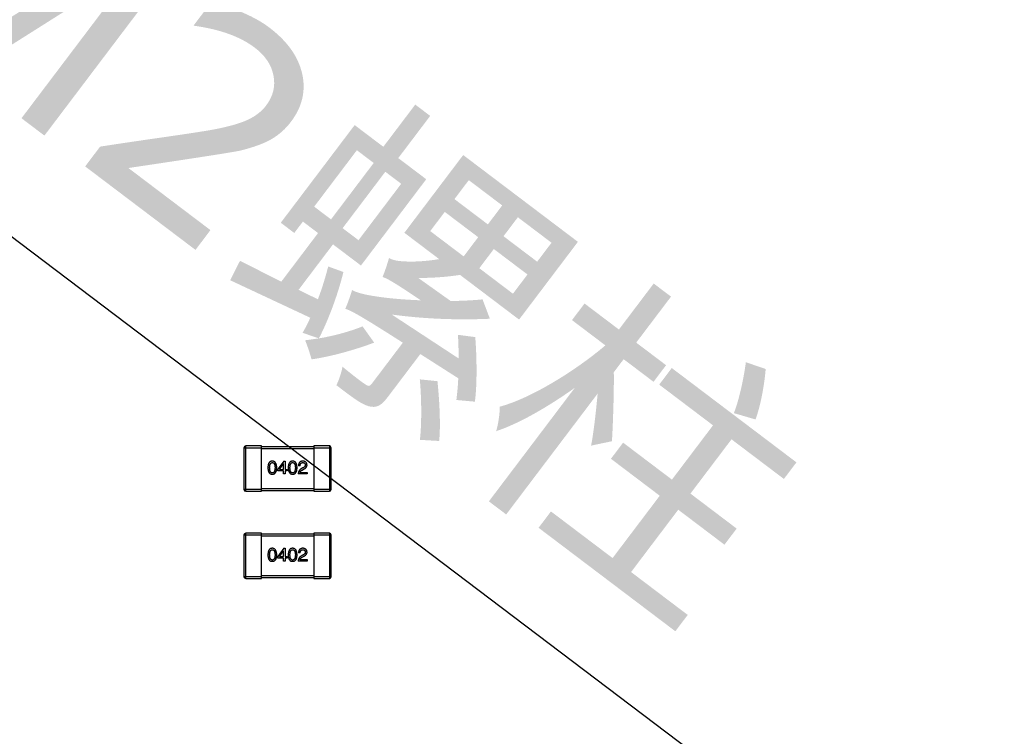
# Model space of a CAD drawing. Header units: millimetres. Extents: x 170 to 326, y 157 to 284.
# Tile 59 of 117: x 265 to 276, y 234 to 242. Entities that reach past the tile are written whole.
import ezdxf

# ---------------------------------------------------------------- set-up
doc = ezdxf.new("R2010")
doc.units = ezdxf.units.MM
doc.header["$LTSCALE"] = 30.734
doc.header["$PDMODE"] = 3
doc.header["$PDSIZE"] = 0.3125
doc.layers.get('0').update_dxf_attribs({"linetype": 'CONTINUOUS'})
doc.layers.get('Defpoints').update_dxf_attribs({"linetype": 'CONTINUOUS'})
doc.layers.add('dim', color=6, linetype='CONTINUOUS', lineweight=9)
doc.styles.add('Verdana', font='verdana.ttf', dxfattribs={"height": 2.5})
doc.dimstyles.new('aaaaaaaa 3.0', dxfattribs={"dimtxt": 2.5, "dimasz": 1.5, "dimexe": 1.25, "dimexo": 0.625, "dimtad": 1, "dimdec": 1, "dimzin": 9, "dimdsep": 46, "dimtxsty": 'Verdana', "dimcen": 0, "dimazin": 0, "dimtfac": 1, "dimtofl": 0, "dimtmove": 0, "dimatfit": 3, "dimfxl": 1, "dimlwd": 25, "dimlwe": 25, "dimarcsym": 0})

# ---------------------------------------------------------------- blocks, each defined once
blk = doc.blocks.new('*D22')
at = {"layer": 'Defpoints', "color": 0}
for p in [(274.761, 232.134), (276.036, 231.169)]:
    blk.add_point(p, dxfattribs=at)
at = {"layer": 'dim', "color": 0, "lineweight": 25}
blk.add_line((258.916, 244.123), (273.564, 233.039), dxfattribs=at)
at = {"layer": 'dim', "color": 0}
blk.add_solid([(273.414, 232.84), (273.715, 233.239), (274.761, 232.134)], dxfattribs=at)
at = {"layer": 'dim', "color": 0, "insert": (267.01, 240.841), "char_height": 2.5, "attachment_point": 5, "rotation": 322.8856, "style": 'Verdana'}
blk.add_mtext('4-M2{\\f宋体|b0|i0|c134|p2;螺柱}', dxfattribs=at)

msp = doc.modelspace()

# ---------------------------------------------------------------- linework, layer by layer
at = {"linetype": 'Continuous'}
for p, q in [((267.313, 237.364), (267.513, 237.364)), ((267.313, 237.364), (267.313, 236.884)), ((267.513, 237.384), (267.333, 237.384)), ((267.333, 236.864), (267.333, 237.384)), ((267.513, 236.864), (267.513, 237.384)), ((268.113, 237.374), (267.513, 237.374)), ((267.513, 237.354), (268.113, 237.354)), ((268.293, 237.384), (268.113, 237.384)), ((268.113, 237.384), (268.113, 236.864)), ((268.113, 237.364), (268.313, 237.364)), ((268.293, 237.384), (268.293, 236.864)), ((268.313, 236.884), (268.313, 237.364)), ((267.769, 237.211), (267.702, 237.117)), ((267.702, 237.099), (267.702, 237.117)), ((267.719, 237.115), (267.766, 237.182)), ((267.719, 237.115), (267.766, 237.115)), ((267.766, 237.182), (267.766, 237.182)), ((267.766, 237.115), (267.766, 237.182)), ((267.769, 237.211), (267.785, 237.211)), ((267.785, 237.211), (267.785, 237.115)), ((267.785, 237.115), (267.807, 237.115)), ((267.807, 237.115), (267.807, 237.099)), ((267.958, 237.157), (267.939, 237.157)), ((267.99, 237.133), (267.97, 237.121)), ((267.981, 237.108), (267.996, 237.117)), ((267.766, 237.099), (267.702, 237.099)), ((267.766, 237.063), (267.766, 237.099)), ((267.785, 237.063), (267.766, 237.063)), ((267.807, 237.099), (267.785, 237.099)), ((267.785, 237.099), (267.785, 237.063)), ((268.037, 237.063), (267.936, 237.063)), ((267.956, 237.08), (268.037, 237.08)), ((268.037, 237.08), (268.037, 237.063)), ((267.513, 236.884), (267.313, 236.884)), ((268.113, 236.894), (267.513, 236.894)), ((268.313, 236.884), (268.113, 236.884)), ((267.333, 236.864), (267.513, 236.864)), ((267.513, 236.874), (268.113, 236.874)), ((268.113, 236.864), (268.293, 236.864)), ((267.313, 236.364), (267.513, 236.364)), ((267.313, 236.364), (267.313, 235.884)), ((267.513, 236.384), (267.333, 236.384)), ((267.333, 235.864), (267.333, 236.384)), ((267.513, 235.864), (267.513, 236.384)), ((268.113, 236.374), (267.513, 236.374)), ((267.513, 236.354), (268.113, 236.354)), ((268.293, 236.384), (268.113, 236.384)), ((268.113, 236.384), (268.113, 235.864)), ((268.113, 236.364), (268.313, 236.364)), ((268.293, 236.384), (268.293, 235.864)), ((268.313, 235.884), (268.313, 236.364)), ((267.769, 236.211), (267.702, 236.117)), ((267.769, 236.211), (267.785, 236.211)), ((267.785, 236.211), (267.785, 236.115)), ((267.702, 236.099), (267.702, 236.117)), ((267.766, 236.099), (267.702, 236.099)), ((267.719, 236.115), (267.766, 236.182)), ((267.719, 236.115), (267.766, 236.115)), ((267.766, 236.182), (267.766, 236.182)), ((267.766, 236.115), (267.766, 236.182)), ((267.766, 236.063), (267.766, 236.099)), ((267.785, 236.115), (267.807, 236.115)), ((267.807, 236.099), (267.785, 236.099)), ((267.785, 236.099), (267.785, 236.063)), ((267.807, 236.115), (267.807, 236.099)), ((267.958, 236.157), (267.939, 236.157)), ((267.99, 236.133), (267.97, 236.121)), ((267.981, 236.108), (267.996, 236.117)), ((267.785, 236.063), (267.766, 236.063)), ((268.037, 236.063), (267.936, 236.063)), ((267.956, 236.08), (268.037, 236.08)), ((268.037, 236.08), (268.037, 236.063)), ((267.513, 235.884), (267.313, 235.884)), ((268.113, 235.894), (267.513, 235.894)), ((267.513, 235.874), (268.113, 235.874)), ((268.313, 235.884), (268.113, 235.884)), ((267.333, 235.864), (267.513, 235.864)), ((268.113, 235.864), (268.293, 235.864))]:
    msp.add_line(p, q, dxfattribs=at)
for centre, start, end in [((267.333, 237.364), 90, 180), ((268.293, 237.364), 0, 90), ((267.333, 236.884), 180, 270), ((268.293, 236.884), 270, 0), ((267.333, 236.364), 90, 180), ((268.293, 236.364), 0, 90), ((267.333, 235.884), 180, 270), ((268.293, 235.884), 270, 0)]:
    msp.add_arc(centre, 0.02, start, end, dxfattribs=at)
for points, knots in [([(267.638, 237.211), (267.636, 237.211), (267.633, 237.21), (267.627, 237.209), (267.622, 237.208), (267.617, 237.206), (267.612, 237.203), (267.608, 237.2), (267.604, 237.196), (267.601, 237.191), (267.598, 237.186), (267.595, 237.18), (267.593, 237.174), (267.591, 237.167), (267.59, 237.16), (267.589, 237.152), (267.588, 237.143), (267.588, 237.137), (267.588, 237.134)], [0, 0, 0, 0, 0.057911, 0.113262, 0.165956, 0.217443, 0.268511, 0.319665, 0.372, 0.426129, 0.483365, 0.543779, 0.607756, 0.676562, 0.749704, 0.827713, 0.911177, 1, 1, 1, 1]), ([(267.588, 237.134), (267.588, 237.131), (267.588, 237.126), (267.589, 237.117), (267.59, 237.11), (267.591, 237.103), (267.593, 237.096), (267.595, 237.09), (267.598, 237.084), (267.601, 237.08), (267.604, 237.075), (267.608, 237.071), (267.612, 237.068), (267.617, 237.065), (267.622, 237.063), (267.627, 237.062), (267.633, 237.061), (267.636, 237.061), (267.638, 237.061)], [0, 0, 0, 0, 0.087693, 0.170223, 0.247496, 0.319826, 0.387768, 0.451403, 0.511459, 0.568358, 0.622671, 0.675251, 0.726739, 0.778422, 0.830759, 0.884394, 0.940865, 1, 1, 1, 1]), ([(267.608, 237.134), (267.608, 237.137), (267.608, 237.141), (267.609, 237.148), (267.609, 237.154), (267.61, 237.16), (267.611, 237.165), (267.612, 237.17), (267.614, 237.175), (267.616, 237.179), (267.618, 237.182), (267.62, 237.185), (267.622, 237.188), (267.625, 237.19), (267.628, 237.191), (267.631, 237.193), (267.635, 237.193), (267.637, 237.193), (267.638, 237.193)], [0, 0, 0, 0, 0.096452, 0.187278, 0.271765, 0.350519, 0.423437, 0.491321, 0.554011, 0.612224, 0.666281, 0.717003, 0.764884, 0.811423, 0.856783, 0.902993, 0.950236, 1, 1, 1, 1]), ([(267.638, 237.075), (267.637, 237.075), (267.635, 237.076), (267.631, 237.076), (267.628, 237.077), (267.625, 237.079), (267.622, 237.081), (267.62, 237.084), (267.618, 237.087), (267.616, 237.09), (267.614, 237.094), (267.612, 237.099), (267.611, 237.103), (267.61, 237.109), (267.609, 237.115), (267.609, 237.121), (267.608, 237.127), (267.608, 237.132), (267.608, 237.134)], [0, 0, 0, 0, 0.049766, 0.097012, 0.143225, 0.188786, 0.235079, 0.282962, 0.333687, 0.387747, 0.445963, 0.508657, 0.576545, 0.649868, 0.72822, 0.812712, 0.903543, 1, 1, 1, 1]), ([(267.689, 237.134), (267.689, 237.137), (267.689, 237.143), (267.688, 237.152), (267.687, 237.16), (267.685, 237.167), (267.683, 237.174), (267.681, 237.18), (267.678, 237.186), (267.675, 237.191), (267.672, 237.195), (267.668, 237.199), (267.664, 237.203), (267.66, 237.205), (267.655, 237.208), (267.65, 237.209), (267.644, 237.21), (267.64, 237.211), (267.638, 237.211)], [0, 0, 0, 0, 0.088475, 0.171606, 0.249595, 0.322626, 0.391327, 0.455765, 0.516374, 0.573675, 0.628522, 0.681161, 0.732559, 0.783563, 0.83504, 0.887639, 0.942585, 1, 1, 1, 1]), ([(267.638, 237.193), (267.64, 237.193), (267.642, 237.193), (267.646, 237.193), (267.649, 237.191), (267.652, 237.19), (267.655, 237.188), (267.658, 237.185), (267.66, 237.182), (267.662, 237.179), (267.664, 237.175), (267.665, 237.17), (267.667, 237.165), (267.668, 237.16), (267.669, 237.154), (267.669, 237.148), (267.67, 237.141), (267.67, 237.137), (267.67, 237.134)], [0, 0, 0, 0, 0.050604, 0.098688, 0.145699, 0.191791, 0.238625, 0.286717, 0.337546, 0.391814, 0.449755, 0.512106, 0.579685, 0.652048, 0.730262, 0.814146, 0.904281, 1, 1, 1, 1]), ([(267.638, 237.061), (267.64, 237.061), (267.644, 237.061), (267.65, 237.062), (267.655, 237.063), (267.66, 237.065), (267.665, 237.068), (267.669, 237.071), (267.673, 237.075), (267.676, 237.08), (267.679, 237.084), (267.681, 237.09), (267.684, 237.096), (267.686, 237.103), (267.687, 237.11), (267.688, 237.117), (267.689, 237.126), (267.689, 237.131), (267.689, 237.134)], [0, 0, 0, 0, 0.059134, 0.115603, 0.169236, 0.221572, 0.273254, 0.32474, 0.377319, 0.431815, 0.488555, 0.548609, 0.612242, 0.680182, 0.75251, 0.829782, 0.91231, 1, 1, 1, 1]), ([(267.67, 237.134), (267.67, 237.132), (267.67, 237.128), (267.669, 237.121), (267.669, 237.115), (267.668, 237.109), (267.667, 237.104), (267.665, 237.099), (267.664, 237.095), (267.662, 237.091), (267.66, 237.087), (267.658, 237.084), (267.655, 237.081), (267.652, 237.079), (267.649, 237.078), (267.646, 237.076), (267.642, 237.076), (267.64, 237.075), (267.638, 237.075)], [0, 0, 0, 0, 0.094834, 0.184067, 0.267029, 0.344713, 0.417334, 0.484367, 0.546941, 0.604717, 0.65953, 0.710539, 0.759381, 0.806382, 0.853027, 0.900623, 0.949121, 1, 1, 1, 1]), ([(267.872, 237.211), (267.87, 237.211), (267.866, 237.21), (267.86, 237.209), (267.855, 237.208), (267.85, 237.206), (267.845, 237.203), (267.841, 237.2), (267.838, 237.196), (267.834, 237.191), (267.831, 237.186), (267.829, 237.18), (267.826, 237.174), (267.824, 237.167), (267.823, 237.16), (267.822, 237.152), (267.821, 237.143), (267.821, 237.137), (267.821, 237.134)], [0, 0, 0, 0, 0.057911, 0.113262, 0.165956, 0.217443, 0.268511, 0.319665, 0.372, 0.426129, 0.483365, 0.543779, 0.607756, 0.676562, 0.749704, 0.827713, 0.911177, 1, 1, 1, 1]), ([(267.821, 237.134), (267.821, 237.131), (267.821, 237.126), (267.822, 237.117), (267.823, 237.11), (267.824, 237.103), (267.826, 237.096), (267.829, 237.09), (267.831, 237.084), (267.834, 237.08), (267.838, 237.075), (267.841, 237.071), (267.845, 237.068), (267.85, 237.065), (267.855, 237.063), (267.86, 237.062), (267.866, 237.061), (267.87, 237.061), (267.872, 237.061)], [0, 0, 0, 0, 0.087693, 0.170223, 0.247496, 0.319826, 0.387768, 0.451403, 0.511459, 0.568358, 0.622671, 0.675251, 0.726739, 0.778422, 0.830759, 0.884394, 0.940865, 1, 1, 1, 1]), ([(267.841, 237.134), (267.841, 237.137), (267.841, 237.141), (267.842, 237.148), (267.842, 237.154), (267.843, 237.16), (267.844, 237.165), (267.845, 237.17), (267.847, 237.175), (267.849, 237.179), (267.851, 237.182), (267.853, 237.185), (267.856, 237.188), (267.858, 237.19), (267.861, 237.191), (267.864, 237.193), (267.868, 237.193), (267.87, 237.193), (267.872, 237.193)], [0, 0, 0, 0, 0.096452, 0.187278, 0.271765, 0.350519, 0.423437, 0.491321, 0.554011, 0.612224, 0.666281, 0.717003, 0.764884, 0.811423, 0.856783, 0.902993, 0.950236, 1, 1, 1, 1]), ([(267.872, 237.075), (267.87, 237.075), (267.868, 237.076), (267.864, 237.076), (267.861, 237.077), (267.858, 237.079), (267.856, 237.081), (267.853, 237.084), (267.851, 237.087), (267.849, 237.09), (267.847, 237.094), (267.845, 237.099), (267.844, 237.103), (267.843, 237.109), (267.842, 237.115), (267.842, 237.121), (267.841, 237.127), (267.841, 237.132), (267.841, 237.134)], [0, 0, 0, 0, 0.049766, 0.097012, 0.143225, 0.188786, 0.235079, 0.282962, 0.333687, 0.387747, 0.445963, 0.508657, 0.576545, 0.649868, 0.72822, 0.812712, 0.903543, 1, 1, 1, 1]), ([(267.922, 237.134), (267.922, 237.137), (267.922, 237.143), (267.921, 237.152), (267.92, 237.16), (267.918, 237.167), (267.917, 237.174), (267.914, 237.18), (267.912, 237.186), (267.909, 237.191), (267.905, 237.195), (267.902, 237.199), (267.897, 237.203), (267.893, 237.205), (267.888, 237.208), (267.883, 237.209), (267.877, 237.21), (267.874, 237.211), (267.872, 237.211)], [0, 0, 0, 0, 0.088475, 0.171606, 0.249595, 0.322626, 0.391327, 0.455765, 0.516374, 0.573675, 0.628522, 0.681161, 0.732559, 0.783563, 0.83504, 0.887639, 0.942585, 1, 1, 1, 1]), ([(267.872, 237.193), (267.873, 237.193), (267.875, 237.193), (267.879, 237.193), (267.882, 237.191), (267.885, 237.19), (267.888, 237.188), (267.891, 237.185), (267.893, 237.182), (267.895, 237.179), (267.897, 237.175), (267.898, 237.17), (267.9, 237.165), (267.901, 237.16), (267.902, 237.154), (267.902, 237.148), (267.903, 237.141), (267.903, 237.137), (267.903, 237.134)], [0, 0, 0, 0, 0.050604, 0.098688, 0.145699, 0.191791, 0.238625, 0.286717, 0.337546, 0.391814, 0.449755, 0.512106, 0.579685, 0.652048, 0.730262, 0.814146, 0.904281, 1, 1, 1, 1]), ([(267.903, 237.134), (267.903, 237.132), (267.903, 237.128), (267.902, 237.121), (267.902, 237.115), (267.901, 237.109), (267.9, 237.104), (267.898, 237.099), (267.897, 237.095), (267.895, 237.091), (267.893, 237.087), (267.891, 237.084), (267.888, 237.081), (267.885, 237.079), (267.882, 237.078), (267.879, 237.076), (267.875, 237.076), (267.873, 237.075), (267.872, 237.075)], [0, 0, 0, 0, 0.094834, 0.184067, 0.267029, 0.344713, 0.417334, 0.484367, 0.546941, 0.604717, 0.65953, 0.710539, 0.759381, 0.806382, 0.853027, 0.900623, 0.949121, 1, 1, 1, 1]), ([(267.872, 237.061), (267.874, 237.061), (267.877, 237.061), (267.883, 237.062), (267.888, 237.063), (267.893, 237.065), (267.898, 237.068), (267.902, 237.071), (267.906, 237.075), (267.909, 237.08), (267.912, 237.084), (267.915, 237.09), (267.917, 237.096), (267.919, 237.103), (267.92, 237.11), (267.921, 237.117), (267.922, 237.126), (267.922, 237.131), (267.922, 237.134)], [0, 0, 0, 0, 0.059134, 0.115603, 0.169236, 0.221572, 0.273254, 0.32474, 0.377319, 0.431815, 0.488555, 0.548609, 0.612242, 0.680182, 0.75251, 0.829782, 0.91231, 1, 1, 1, 1]), ([(267.97, 237.121), (267.969, 237.121), (267.966, 237.119), (267.962, 237.117), (267.959, 237.114), (267.955, 237.111), (267.952, 237.108), (267.95, 237.105), (267.947, 237.101), (267.945, 237.098), (267.943, 237.094), (267.941, 237.09), (267.939, 237.086), (267.938, 237.082), (267.937, 237.077), (267.936, 237.073), (267.936, 237.068), (267.936, 237.065), (267.936, 237.063)], [0, 0, 0, 0, 0.065828, 0.130094, 0.192451, 0.254037, 0.313974, 0.373757, 0.433048, 0.492243, 0.551902, 0.611758, 0.672678, 0.734814, 0.798569, 0.863693, 0.930488, 1, 1, 1, 1]), ([(267.99, 237.211), (267.988, 237.211), (267.984, 237.21), (267.978, 237.21), (267.973, 237.208), (267.968, 237.207), (267.963, 237.205), (267.959, 237.202), (267.955, 237.2), (267.952, 237.197), (267.949, 237.193), (267.946, 237.189), (267.944, 237.185), (267.942, 237.18), (267.941, 237.175), (267.94, 237.169), (267.939, 237.164), (267.939, 237.159), (267.939, 237.157)], [0, 0, 0, 0, 0.07282, 0.141057, 0.2062, 0.267672, 0.326735, 0.383519, 0.439188, 0.494454, 0.549628, 0.605958, 0.66397, 0.72402, 0.787502, 0.854127, 0.925065, 1, 1, 1, 1]), ([(267.958, 237.157), (267.958, 237.159), (267.958, 237.162), (267.958, 237.166), (267.959, 237.17), (267.96, 237.173), (267.961, 237.176), (267.962, 237.179), (267.964, 237.182), (267.966, 237.184), (267.968, 237.187), (267.97, 237.188), (267.972, 237.19), (267.975, 237.191), (267.978, 237.192), (267.981, 237.193), (267.984, 237.193), (267.986, 237.193), (267.987, 237.193)], [0, 0, 0, 0, 0.082594, 0.15978, 0.232961, 0.301462, 0.365595, 0.426678, 0.484662, 0.540809, 0.595146, 0.648401, 0.702272, 0.757102, 0.813447, 0.872233, 0.934055, 1, 1, 1, 1]), ([(267.987, 237.193), (267.988, 237.193), (267.991, 237.193), (267.994, 237.193), (267.997, 237.192), (268, 237.192), (268.002, 237.191), (268.005, 237.189), (268.007, 237.188), (268.009, 237.187), (268.01, 237.185), (268.012, 237.183), (268.013, 237.181), (268.014, 237.178), (268.015, 237.176), (268.016, 237.173), (268.017, 237.17), (268.017, 237.168), (268.017, 237.167)], [0, 0, 0, 0, 0.076112, 0.148436, 0.216883, 0.281466, 0.34298, 0.402356, 0.459881, 0.51546, 0.571111, 0.62658, 0.683162, 0.741007, 0.801404, 0.863825, 0.930544, 1, 1, 1, 1]), ([(268.037, 237.166), (268.036, 237.168), (268.036, 237.171), (268.035, 237.176), (268.034, 237.181), (268.033, 237.185), (268.031, 237.189), (268.029, 237.192), (268.026, 237.195), (268.024, 237.198), (268.021, 237.201), (268.017, 237.203), (268.013, 237.205), (268.009, 237.207), (268.005, 237.208), (268, 237.21), (267.995, 237.21), (267.992, 237.211), (267.99, 237.211)], [0, 0, 0, 0, 0.070688, 0.137741, 0.201612, 0.262778, 0.321223, 0.378455, 0.434411, 0.490146, 0.546362, 0.603392, 0.662208, 0.723401, 0.787372, 0.85442, 0.925153, 1, 1, 1, 1]), ([(268.017, 237.167), (268.017, 237.166), (268.017, 237.165), (268.017, 237.162), (268.016, 237.16), (268.016, 237.158), (268.015, 237.155), (268.014, 237.153), (268.013, 237.151), (268.011, 237.149), (268.009, 237.147), (268.007, 237.144), (268.005, 237.142), (268.002, 237.14), (267.999, 237.138), (267.996, 237.136), (267.993, 237.135), (267.991, 237.133), (267.99, 237.133)], [0, 0, 0, 0, 0.052237, 0.103888, 0.155485, 0.207395, 0.259864, 0.31356, 0.369176, 0.4266, 0.486836, 0.550048, 0.61567, 0.685271, 0.75824, 0.834614, 0.915635, 1, 1, 1, 1]), ([(267.996, 237.117), (267.998, 237.118), (268.001, 237.12), (268.006, 237.122), (268.01, 237.125), (268.015, 237.127), (268.018, 237.13), (268.022, 237.133), (268.025, 237.136), (268.027, 237.139), (268.03, 237.142), (268.032, 237.145), (268.033, 237.149), (268.035, 237.152), (268.036, 237.155), (268.036, 237.159), (268.037, 237.163), (268.037, 237.165), (268.037, 237.166)], [0, 0, 0, 0, 0.082731, 0.161257, 0.236138, 0.307554, 0.375712, 0.440848, 0.502916, 0.562567, 0.619798, 0.675716, 0.73039, 0.78386, 0.837315, 0.890547, 0.944917, 1, 1, 1, 1]), ([(267.956, 237.08), (267.956, 237.082), (267.957, 237.084), (267.959, 237.088), (267.961, 237.092), (267.964, 237.095), (267.967, 237.099), (267.971, 237.102), (267.976, 237.105), (267.979, 237.107), (267.981, 237.108)], [0, 0, 0, 0, 0.103034, 0.208166, 0.318255, 0.434664, 0.559728, 0.695394, 0.841708, 1, 1, 1, 1]), ([(267.638, 236.211), (267.636, 236.211), (267.633, 236.21), (267.627, 236.209), (267.622, 236.208), (267.617, 236.206), (267.612, 236.203), (267.608, 236.2), (267.604, 236.196), (267.601, 236.191), (267.598, 236.186), (267.595, 236.18), (267.593, 236.174), (267.591, 236.167), (267.59, 236.16), (267.589, 236.152), (267.588, 236.143), (267.588, 236.137), (267.588, 236.134)], [0, 0, 0, 0, 0.057911, 0.113262, 0.165956, 0.217443, 0.268511, 0.319665, 0.372, 0.426129, 0.483365, 0.543779, 0.607756, 0.676562, 0.749704, 0.827713, 0.911177, 1, 1, 1, 1]), ([(267.689, 236.134), (267.689, 236.137), (267.689, 236.143), (267.688, 236.152), (267.687, 236.16), (267.685, 236.167), (267.683, 236.174), (267.681, 236.18), (267.678, 236.186), (267.675, 236.191), (267.672, 236.195), (267.668, 236.199), (267.664, 236.203), (267.66, 236.205), (267.655, 236.208), (267.65, 236.209), (267.644, 236.21), (267.64, 236.211), (267.638, 236.211)], [0, 0, 0, 0, 0.088475, 0.171606, 0.249595, 0.322626, 0.391327, 0.455765, 0.516374, 0.573675, 0.628522, 0.681161, 0.732559, 0.783563, 0.83504, 0.887639, 0.942585, 1, 1, 1, 1]), ([(267.872, 236.211), (267.87, 236.211), (267.866, 236.21), (267.86, 236.209), (267.855, 236.208), (267.85, 236.206), (267.845, 236.203), (267.841, 236.2), (267.838, 236.196), (267.834, 236.191), (267.831, 236.186), (267.829, 236.18), (267.826, 236.174), (267.824, 236.167), (267.823, 236.16), (267.822, 236.152), (267.821, 236.143), (267.821, 236.137), (267.821, 236.134)], [0, 0, 0, 0, 0.057911, 0.113262, 0.165956, 0.217443, 0.268511, 0.319665, 0.372, 0.426129, 0.483365, 0.543779, 0.607756, 0.676562, 0.749704, 0.827713, 0.911177, 1, 1, 1, 1]), ([(267.922, 236.134), (267.922, 236.137), (267.922, 236.143), (267.921, 236.152), (267.92, 236.16), (267.918, 236.167), (267.917, 236.174), (267.914, 236.18), (267.912, 236.186), (267.909, 236.191), (267.905, 236.195), (267.902, 236.199), (267.897, 236.203), (267.893, 236.205), (267.888, 236.208), (267.883, 236.209), (267.877, 236.21), (267.874, 236.211), (267.872, 236.211)], [0, 0, 0, 0, 0.088475, 0.171606, 0.249595, 0.322626, 0.391327, 0.455765, 0.516374, 0.573675, 0.628522, 0.681161, 0.732559, 0.783563, 0.83504, 0.887639, 0.942585, 1, 1, 1, 1]), ([(267.99, 236.211), (267.988, 236.211), (267.984, 236.21), (267.978, 236.21), (267.973, 236.208), (267.968, 236.207), (267.963, 236.205), (267.959, 236.202), (267.955, 236.2), (267.952, 236.197), (267.949, 236.193), (267.946, 236.189), (267.944, 236.185), (267.942, 236.18), (267.941, 236.175), (267.94, 236.169), (267.939, 236.164), (267.939, 236.159), (267.939, 236.157)], [0, 0, 0, 0, 0.07282, 0.141057, 0.2062, 0.267672, 0.326735, 0.383519, 0.439188, 0.494454, 0.549628, 0.605958, 0.66397, 0.72402, 0.787502, 0.854127, 0.925065, 1, 1, 1, 1]), ([(268.037, 236.166), (268.036, 236.168), (268.036, 236.171), (268.035, 236.176), (268.034, 236.181), (268.033, 236.185), (268.031, 236.189), (268.029, 236.192), (268.026, 236.195), (268.024, 236.198), (268.021, 236.201), (268.017, 236.203), (268.013, 236.205), (268.009, 236.207), (268.005, 236.208), (268, 236.21), (267.995, 236.21), (267.992, 236.211), (267.99, 236.211)], [0, 0, 0, 0, 0.070688, 0.137741, 0.201612, 0.262778, 0.321223, 0.378455, 0.434411, 0.490146, 0.546362, 0.603392, 0.662208, 0.723401, 0.787372, 0.85442, 0.925153, 1, 1, 1, 1]), ([(267.588, 236.134), (267.588, 236.131), (267.588, 236.126), (267.589, 236.117), (267.59, 236.11), (267.591, 236.103), (267.593, 236.096), (267.595, 236.09), (267.598, 236.084), (267.601, 236.08), (267.604, 236.075), (267.608, 236.071), (267.612, 236.068), (267.617, 236.065), (267.622, 236.063), (267.627, 236.062), (267.633, 236.061), (267.636, 236.061), (267.638, 236.061)], [0, 0, 0, 0, 0.087693, 0.170223, 0.247496, 0.319826, 0.387768, 0.451403, 0.511459, 0.568358, 0.622671, 0.675251, 0.726739, 0.778422, 0.830759, 0.884394, 0.940865, 1, 1, 1, 1]), ([(267.608, 236.134), (267.608, 236.137), (267.608, 236.141), (267.609, 236.148), (267.609, 236.154), (267.61, 236.16), (267.611, 236.165), (267.612, 236.17), (267.614, 236.175), (267.616, 236.179), (267.618, 236.182), (267.62, 236.185), (267.622, 236.188), (267.625, 236.19), (267.628, 236.191), (267.631, 236.193), (267.635, 236.193), (267.637, 236.193), (267.638, 236.193)], [0, 0, 0, 0, 0.096452, 0.187278, 0.271765, 0.350519, 0.423437, 0.491321, 0.554011, 0.612224, 0.666281, 0.717003, 0.764884, 0.811423, 0.856783, 0.902993, 0.950236, 1, 1, 1, 1]), ([(267.638, 236.075), (267.637, 236.075), (267.635, 236.076), (267.631, 236.076), (267.628, 236.077), (267.625, 236.079), (267.622, 236.081), (267.62, 236.084), (267.618, 236.087), (267.616, 236.09), (267.614, 236.094), (267.612, 236.099), (267.611, 236.103), (267.61, 236.109), (267.609, 236.115), (267.609, 236.121), (267.608, 236.127), (267.608, 236.132), (267.608, 236.134)], [0, 0, 0, 0, 0.049766, 0.097012, 0.143225, 0.188786, 0.235079, 0.282962, 0.333687, 0.387747, 0.445963, 0.508657, 0.576545, 0.649868, 0.72822, 0.812712, 0.903543, 1, 1, 1, 1]), ([(267.638, 236.193), (267.64, 236.193), (267.642, 236.193), (267.646, 236.193), (267.649, 236.191), (267.652, 236.19), (267.655, 236.188), (267.658, 236.185), (267.66, 236.182), (267.662, 236.179), (267.664, 236.175), (267.665, 236.17), (267.667, 236.165), (267.668, 236.16), (267.669, 236.154), (267.669, 236.148), (267.67, 236.141), (267.67, 236.137), (267.67, 236.134)], [0, 0, 0, 0, 0.050604, 0.098688, 0.145699, 0.191791, 0.238625, 0.286717, 0.337546, 0.391814, 0.449755, 0.512106, 0.579685, 0.652048, 0.730262, 0.814146, 0.904281, 1, 1, 1, 1]), ([(267.638, 236.061), (267.64, 236.061), (267.644, 236.061), (267.65, 236.062), (267.655, 236.063), (267.66, 236.065), (267.665, 236.068), (267.669, 236.071), (267.673, 236.075), (267.676, 236.08), (267.679, 236.084), (267.681, 236.09), (267.684, 236.096), (267.686, 236.103), (267.687, 236.11), (267.688, 236.117), (267.689, 236.126), (267.689, 236.131), (267.689, 236.134)], [0, 0, 0, 0, 0.059134, 0.115603, 0.169236, 0.221572, 0.273254, 0.32474, 0.377319, 0.431815, 0.488555, 0.548609, 0.612242, 0.680182, 0.75251, 0.829782, 0.91231, 1, 1, 1, 1]), ([(267.67, 236.134), (267.67, 236.132), (267.67, 236.128), (267.669, 236.121), (267.669, 236.115), (267.668, 236.109), (267.667, 236.104), (267.665, 236.099), (267.664, 236.095), (267.662, 236.091), (267.66, 236.087), (267.658, 236.084), (267.655, 236.081), (267.652, 236.079), (267.649, 236.078), (267.646, 236.076), (267.642, 236.076), (267.64, 236.075), (267.638, 236.075)], [0, 0, 0, 0, 0.094834, 0.184067, 0.267029, 0.344713, 0.417334, 0.484367, 0.546941, 0.604717, 0.65953, 0.710539, 0.759381, 0.806382, 0.853027, 0.900623, 0.949121, 1, 1, 1, 1]), ([(267.821, 236.134), (267.821, 236.131), (267.821, 236.126), (267.822, 236.117), (267.823, 236.11), (267.824, 236.103), (267.826, 236.096), (267.829, 236.09), (267.831, 236.084), (267.834, 236.08), (267.838, 236.075), (267.841, 236.071), (267.845, 236.068), (267.85, 236.065), (267.855, 236.063), (267.86, 236.062), (267.866, 236.061), (267.87, 236.061), (267.872, 236.061)], [0, 0, 0, 0, 0.087693, 0.170223, 0.247496, 0.319826, 0.387768, 0.451403, 0.511459, 0.568358, 0.622671, 0.675251, 0.726739, 0.778422, 0.830759, 0.884394, 0.940865, 1, 1, 1, 1]), ([(267.841, 236.134), (267.841, 236.137), (267.841, 236.141), (267.842, 236.148), (267.842, 236.154), (267.843, 236.16), (267.844, 236.165), (267.845, 236.17), (267.847, 236.175), (267.849, 236.179), (267.851, 236.182), (267.853, 236.185), (267.856, 236.188), (267.858, 236.19), (267.861, 236.191), (267.864, 236.193), (267.868, 236.193), (267.87, 236.193), (267.872, 236.193)], [0, 0, 0, 0, 0.096452, 0.187278, 0.271765, 0.350519, 0.423437, 0.491321, 0.554011, 0.612224, 0.666281, 0.717003, 0.764884, 0.811423, 0.856783, 0.902993, 0.950236, 1, 1, 1, 1]), ([(267.872, 236.075), (267.87, 236.075), (267.868, 236.076), (267.864, 236.076), (267.861, 236.077), (267.858, 236.079), (267.856, 236.081), (267.853, 236.084), (267.851, 236.087), (267.849, 236.09), (267.847, 236.094), (267.845, 236.099), (267.844, 236.103), (267.843, 236.109), (267.842, 236.115), (267.842, 236.121), (267.841, 236.127), (267.841, 236.132), (267.841, 236.134)], [0, 0, 0, 0, 0.049766, 0.097012, 0.143225, 0.188786, 0.235079, 0.282962, 0.333687, 0.387747, 0.445963, 0.508657, 0.576545, 0.649868, 0.72822, 0.812712, 0.903543, 1, 1, 1, 1]), ([(267.872, 236.193), (267.873, 236.193), (267.875, 236.193), (267.879, 236.193), (267.882, 236.191), (267.885, 236.19), (267.888, 236.188), (267.891, 236.185), (267.893, 236.182), (267.895, 236.179), (267.897, 236.175), (267.898, 236.17), (267.9, 236.165), (267.901, 236.16), (267.902, 236.154), (267.902, 236.148), (267.903, 236.141), (267.903, 236.137), (267.903, 236.134)], [0, 0, 0, 0, 0.050604, 0.098688, 0.145699, 0.191791, 0.238625, 0.286717, 0.337546, 0.391814, 0.449755, 0.512106, 0.579685, 0.652048, 0.730262, 0.814146, 0.904281, 1, 1, 1, 1]), ([(267.903, 236.134), (267.903, 236.132), (267.903, 236.128), (267.902, 236.121), (267.902, 236.115), (267.901, 236.109), (267.9, 236.104), (267.898, 236.099), (267.897, 236.095), (267.895, 236.091), (267.893, 236.087), (267.891, 236.084), (267.888, 236.081), (267.885, 236.079), (267.882, 236.078), (267.879, 236.076), (267.875, 236.076), (267.873, 236.075), (267.872, 236.075)], [0, 0, 0, 0, 0.094834, 0.184067, 0.267029, 0.344713, 0.417334, 0.484367, 0.546941, 0.604717, 0.65953, 0.710539, 0.759381, 0.806382, 0.853027, 0.900623, 0.949121, 1, 1, 1, 1]), ([(267.872, 236.061), (267.874, 236.061), (267.877, 236.061), (267.883, 236.062), (267.888, 236.063), (267.893, 236.065), (267.898, 236.068), (267.902, 236.071), (267.906, 236.075), (267.909, 236.08), (267.912, 236.084), (267.915, 236.09), (267.917, 236.096), (267.919, 236.103), (267.92, 236.11), (267.921, 236.117), (267.922, 236.126), (267.922, 236.131), (267.922, 236.134)], [0, 0, 0, 0, 0.059134, 0.115603, 0.169236, 0.221572, 0.273254, 0.32474, 0.377319, 0.431815, 0.488555, 0.548609, 0.612242, 0.680182, 0.75251, 0.829782, 0.91231, 1, 1, 1, 1]), ([(267.97, 236.121), (267.969, 236.121), (267.966, 236.119), (267.962, 236.117), (267.959, 236.114), (267.955, 236.111), (267.952, 236.108), (267.95, 236.105), (267.947, 236.101), (267.945, 236.098), (267.943, 236.094), (267.941, 236.09), (267.939, 236.086), (267.938, 236.082), (267.937, 236.077), (267.936, 236.073), (267.936, 236.068), (267.936, 236.065), (267.936, 236.063)], [0, 0, 0, 0, 0.065828, 0.130094, 0.192451, 0.254037, 0.313974, 0.373757, 0.433048, 0.492243, 0.551902, 0.611758, 0.672678, 0.734814, 0.798569, 0.863693, 0.930488, 1, 1, 1, 1]), ([(267.956, 236.08), (267.956, 236.082), (267.957, 236.084), (267.959, 236.088), (267.961, 236.092), (267.964, 236.095), (267.967, 236.099), (267.971, 236.102), (267.976, 236.105), (267.979, 236.107), (267.981, 236.108)], [0, 0, 0, 0, 0.103034, 0.208166, 0.318255, 0.434664, 0.559728, 0.695394, 0.841708, 1, 1, 1, 1]), ([(267.958, 236.157), (267.958, 236.159), (267.958, 236.162), (267.958, 236.166), (267.959, 236.17), (267.96, 236.173), (267.961, 236.176), (267.962, 236.179), (267.964, 236.182), (267.966, 236.184), (267.968, 236.187), (267.97, 236.188), (267.972, 236.19), (267.975, 236.191), (267.978, 236.192), (267.981, 236.193), (267.984, 236.193), (267.986, 236.193), (267.987, 236.193)], [0, 0, 0, 0, 0.082594, 0.15978, 0.232961, 0.301462, 0.365595, 0.426678, 0.484662, 0.540809, 0.595146, 0.648401, 0.702272, 0.757102, 0.813447, 0.872233, 0.934055, 1, 1, 1, 1]), ([(267.987, 236.193), (267.988, 236.193), (267.991, 236.193), (267.994, 236.193), (267.997, 236.192), (268, 236.192), (268.002, 236.191), (268.005, 236.189), (268.007, 236.188), (268.009, 236.187), (268.01, 236.185), (268.012, 236.183), (268.013, 236.181), (268.014, 236.178), (268.015, 236.176), (268.016, 236.173), (268.017, 236.17), (268.017, 236.168), (268.017, 236.167)], [0, 0, 0, 0, 0.076112, 0.148436, 0.216883, 0.281466, 0.34298, 0.402356, 0.459881, 0.51546, 0.571111, 0.62658, 0.683162, 0.741007, 0.801404, 0.863825, 0.930544, 1, 1, 1, 1]), ([(268.017, 236.167), (268.017, 236.166), (268.017, 236.165), (268.017, 236.162), (268.016, 236.16), (268.016, 236.158), (268.015, 236.155), (268.014, 236.153), (268.013, 236.151), (268.011, 236.149), (268.009, 236.147), (268.007, 236.144), (268.005, 236.142), (268.002, 236.14), (267.999, 236.138), (267.996, 236.136), (267.993, 236.135), (267.991, 236.133), (267.99, 236.133)], [0, 0, 0, 0, 0.052237, 0.103888, 0.155485, 0.207395, 0.259864, 0.31356, 0.369176, 0.4266, 0.486836, 0.550048, 0.61567, 0.685271, 0.75824, 0.834614, 0.915635, 1, 1, 1, 1]), ([(267.996, 236.117), (267.998, 236.118), (268.001, 236.12), (268.006, 236.122), (268.01, 236.125), (268.015, 236.127), (268.018, 236.13), (268.022, 236.133), (268.025, 236.136), (268.027, 236.139), (268.03, 236.142), (268.032, 236.145), (268.033, 236.149), (268.035, 236.152), (268.036, 236.155), (268.036, 236.159), (268.037, 236.163), (268.037, 236.165), (268.037, 236.166)], [0, 0, 0, 0, 0.082731, 0.161257, 0.236138, 0.307554, 0.375712, 0.440848, 0.502916, 0.562567, 0.619798, 0.675716, 0.73039, 0.78386, 0.837315, 0.890547, 0.944917, 1, 1, 1, 1])]:
    msp.add_open_spline(points, degree=3, knots=knots, dxfattribs=at)

# ---------------------------------------------------------------- dimensions: what is measured, and where the dimension line sits
at = {"layer": 'dim'}
dim = msp.add_diameter_dim_2p(p1=(276.036, 231.169), p2=(274.761, 232.134), text='4-M2{\\f宋体|b0|i0|c134|p2;螺柱}', dimstyle='aaaaaaaa 3.0', override={"dimtxsty": 'Verdana'}, dxfattribs=at)
dim.commit()
dim.dimension.update_dxf_attribs({"geometry": '*D22', "text_midpoint": (267.226, 237.836), "dimtype": 163})

doc.saveas('drawing.dxf')
